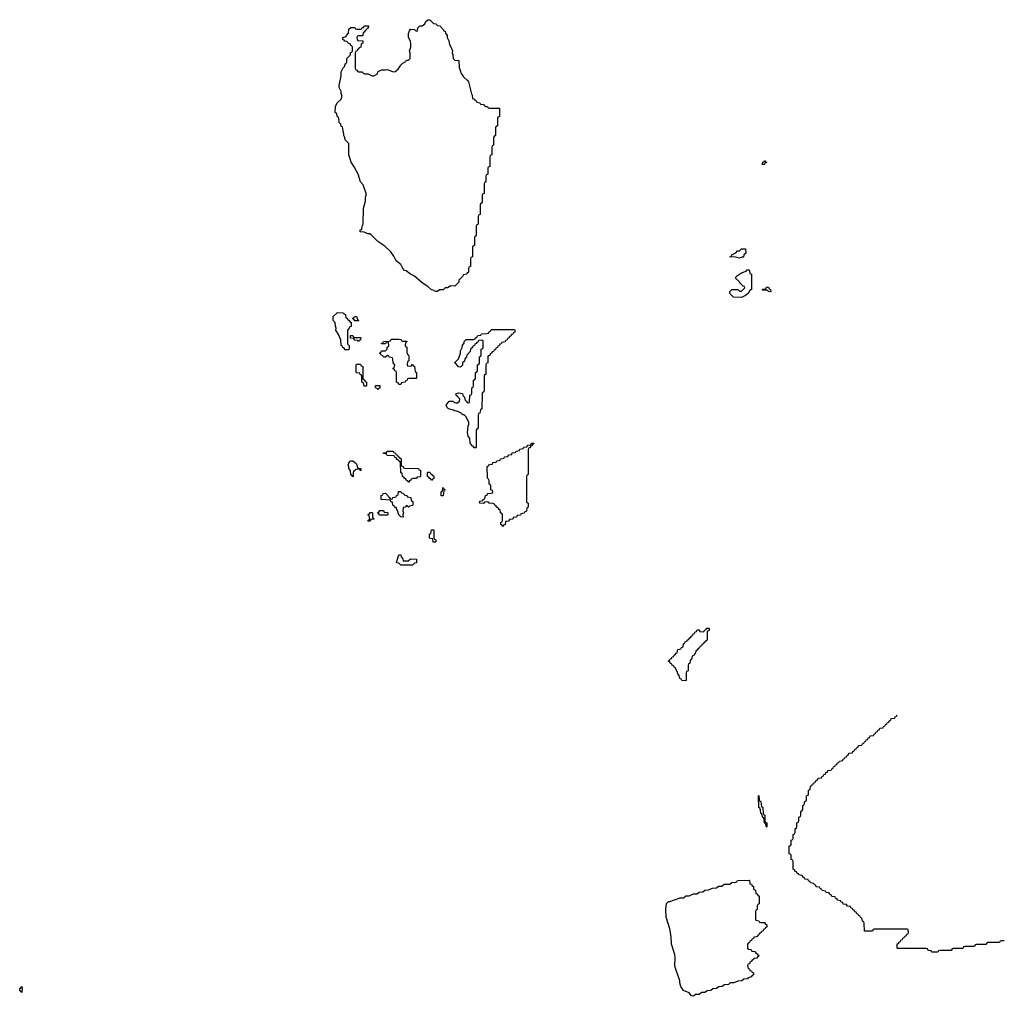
# Model space of a CAD drawing. Header units: inches. Extents: x 2112843 to 2323771, y 35243 to 209174.
# Tile 76 of 83: x 2308249 to 2318481, y 143929 to 154074. Entities that reach past the tile are written whole.
import ezdxf

# ---------------------------------------------------------------- set-up
doc = ezdxf.new("R2010")
doc.units = ezdxf.units.IN
doc.header["$MEASUREMENT"] = 0
for name, color, linetype in [('C3104', 7, 'Continuous'), ('C3114', 7, 'Continuous'), ('C3115', 7, 'Continuous')]:
    doc.layers.add(name, color=color, linetype=linetype)

msp = doc.modelspace()

# ---------------------------------------------------------------- linework, layer by layer
at = {"layer": 'C3104', "color": 6}
msp.add_lwpolyline([(2308270, 143968), (2308262, 143982), (2308250, 143986), (2308249, 144010), (2308262, 144018), (2308270, 144031), (2308274, 144010)], close=True, dxfattribs=at)
at = {"layer": 'C3114', "color": 6}
for points in [[(2313034, 150000), (2313032, 149988), (2313018, 149982), (2313014, 149970), (2313012, 149830), (2312998, 149822), (2312994, 149810), (2312994, 149630), (2312990, 149626), (2312970, 149626), (2312962, 149642), (2312950, 149646), (2312942, 149662), (2312929, 149670), (2312927, 149727), (2312910, 149746), (2312904, 149784), (2312909, 149850), (2312918, 149870), (2312918, 149890), (2312889, 149949), (2312868, 149968), (2312850, 149969), (2312842, 149982), (2312816, 149996), (2312808, 150000)], [(2318481, 144506), (2318450, 144506), (2318438, 144502), (2318430, 144486), (2318310, 144486), (2318298, 144482), (2318290, 144466), (2318190, 144466), (2318178, 144462), (2318170, 144446), (2318070, 144446), (2318058, 144442), (2318050, 144426), (2317950, 144426), (2317938, 144422), (2317930, 144406), (2317810, 144406), (2317798, 144402), (2317790, 144386), (2317730, 144386), (2317722, 144402), (2317690, 144406), (2317682, 144422), (2317670, 144426), (2317370, 144426), (2317366, 144430), (2317367, 144473), (2317382, 144478), (2317387, 144493), (2317402, 144498), (2317407, 144513), (2317422, 144518), (2317427, 144533), (2317442, 144538), (2317447, 144553), (2317462, 144558), (2317467, 144573), (2317482, 144578), (2317486, 144590), (2317482, 144622), (2317470, 144626), (2317130, 144626), (2317118, 144622), (2317110, 144606), (2317027, 144607), (2317026, 144690), (2317022, 144702), (2317006, 144710), (2317002, 144742), (2316987, 144747), (2316982, 144762), (2316967, 144767), (2316962, 144782), (2316947, 144787), (2316942, 144802), (2316927, 144807), (2316922, 144822), (2316907, 144827), (2316902, 144842), (2316887, 144847), (2316882, 144862), (2316850, 144866), (2316842, 144882), (2316807, 144887), (2316802, 144902), (2316787, 144907), (2316782, 144922), (2316750, 144926), (2316742, 144942), (2316727, 144947), (2316722, 144962), (2316687, 144967), (2316682, 144982), (2316667, 144987), (2316662, 145002), (2316630, 145006), (2316622, 145022), (2316587, 145027), (2316582, 145042), (2316567, 145047), (2316562, 145062), (2316527, 145067), (2316522, 145082), (2316507, 145087), (2316502, 145102), (2316467, 145107), (2316462, 145122), (2316447, 145127), (2316442, 145142), (2316407, 145147), (2316402, 145162), (2316390, 145166), (2316382, 145182), (2316346, 145190), (2316342, 145202), (2316330, 145206), (2316322, 145222), (2316310, 145226), (2316302, 145242), (2316286, 145250), (2316286, 145330), (2316282, 145342), (2316266, 145350), (2316266, 145390), (2316262, 145402), (2316246, 145410), (2316246, 145490), (2316262, 145498), (2316266, 145510), (2316266, 145550), (2316282, 145558), (2316286, 145570), (2316286, 145610), (2316302, 145618), (2316306, 145630), (2316306, 145670), (2316322, 145678), (2316326, 145690), (2316326, 145730), (2316342, 145738), (2316346, 145750), (2316346, 145790), (2316362, 145798), (2316366, 145810), (2316366, 145850), (2316382, 145858), (2316386, 145870), (2316386, 145910), (2316402, 145918), (2316407, 145953), (2316422, 145958), (2316426, 145970), (2316426, 146010), (2316442, 146018), (2316446, 146030), (2316446, 146070), (2316462, 146078), (2316467, 146113), (2316482, 146118), (2316487, 146133), (2316502, 146138), (2316507, 146153), (2316522, 146158), (2316527, 146173), (2316542, 146178), (2316547, 146193), (2316582, 146198), (2316587, 146213), (2316602, 146218), (2316607, 146233), (2316622, 146238), (2316627, 146253), (2316642, 146258), (2316647, 146273), (2316682, 146278), (2316687, 146293), (2316702, 146298), (2316707, 146313), (2316722, 146318), (2316727, 146333), (2316742, 146338), (2316747, 146353), (2316762, 146358), (2316767, 146373), (2316802, 146378), (2316807, 146393), (2316822, 146398), (2316827, 146413), (2316842, 146418), (2316847, 146433), (2316862, 146438), (2316867, 146453), (2316902, 146458), (2316907, 146473), (2316922, 146478), (2316927, 146493), (2316942, 146498), (2316947, 146513), (2316962, 146518), (2316967, 146533), (2317002, 146538), (2317007, 146553), (2317022, 146558), (2317027, 146573), (2317042, 146578), (2317047, 146593), (2317062, 146598), (2317067, 146613), (2317082, 146618), (2317087, 146633), (2317122, 146638), (2317127, 146653), (2317142, 146658), (2317147, 146673), (2317162, 146678), (2317167, 146693), (2317182, 146698), (2317187, 146713), (2317222, 146718), (2317227, 146733), (2317242, 146738), (2317247, 146753), (2317262, 146758), (2317267, 146773), (2317282, 146778), (2317287, 146793), (2317302, 146798), (2317307, 146813), (2317342, 146818), (2317347, 146833), (2317362, 146838), (2317367, 146853), (2317368, 146853)]]:
    msp.add_lwpolyline(points, dxfattribs=at)
for points in [[(2313270, 148806), (2313262, 148822), (2313249, 148830), (2313250, 148854), (2313262, 148858), (2313266, 148870), (2313266, 148930), (2313262, 148942), (2313246, 148950), (2313242, 148982), (2313230, 148986), (2313222, 149002), (2313206, 149010), (2313202, 149022), (2313186, 149030), (2313182, 149042), (2313167, 149047), (2313126, 149050), (2313122, 149062), (2313110, 149066), (2313078, 149062), (2313070, 149049), (2313026, 149050), (2313030, 149072), (2313062, 149078), (2313066, 149090), (2313082, 149098), (2313088, 149130), (2313106, 149134), (2313110, 149152), (2313150, 149154), (2313162, 149158), (2313166, 149170), (2313162, 149182), (2313146, 149190), (2313146, 149230), (2313142, 149242), (2313128, 149250), (2313127, 149287), (2313122, 149302), (2313109, 149310), (2313108, 149432), (2313122, 149438), (2313130, 149454), (2313162, 149458), (2313167, 149473), (2313202, 149478), (2313207, 149493), (2313242, 149498), (2313247, 149513), (2313282, 149518), (2313287, 149533), (2313322, 149538), (2313327, 149553), (2313362, 149558), (2313367, 149573), (2313402, 149578), (2313407, 149593), (2313442, 149598), (2313447, 149613), (2313482, 149618), (2313487, 149633), (2313522, 149638), (2313527, 149653), (2313562, 149658), (2313570, 149674), (2313590, 149674), (2313593, 149667), (2313578, 149662), (2313573, 149647), (2313558, 149642), (2313553, 149627), (2313538, 149622), (2313534, 149610), (2313534, 149350), (2313518, 149342), (2313514, 149330), (2313514, 149070), (2313518, 149058), (2313534, 149050), (2313534, 149010), (2313518, 149002), (2313514, 148970), (2313498, 148962), (2313493, 148947), (2313458, 148942), (2313453, 148927), (2313418, 148922), (2313413, 148907), (2313378, 148902), (2313373, 148887), (2313338, 148882), (2313330, 148866), (2313298, 148862), (2313293, 148827), (2313278, 148822)], [(2312290, 149266), (2312282, 149282), (2312266, 149290), (2312262, 149302), (2312246, 149310), (2312242, 149322), (2312226, 149330), (2312222, 149362), (2312208, 149368), (2312206, 149470), (2312202, 149482), (2312186, 149490), (2312182, 149502), (2312170, 149506), (2312162, 149522), (2312146, 149530), (2312142, 149542), (2312068, 149548), (2312062, 149562), (2312030, 149566), (2312030, 149574), (2312062, 149578), (2312066, 149590), (2312073, 149593), (2312130, 149592), (2312138, 149578), (2312154, 149570), (2312158, 149558), (2312174, 149550), (2312178, 149538), (2312194, 149530), (2312198, 149518), (2312213, 149513), (2312214, 149450), (2312218, 149438), (2312233, 149433), (2312238, 149418), (2312250, 149414), (2312392, 149412), (2312398, 149398), (2312413, 149393), (2312414, 149330), (2312410, 149326), (2312378, 149322), (2312370, 149308), (2312333, 149307), (2312318, 149302), (2312314, 149290), (2312298, 149282)], [(2311790, 149386), (2311782, 149402), (2311770, 149406), (2311738, 149402), (2311734, 149390), (2311718, 149382), (2311714, 149370), (2311714, 149330), (2311710, 149326), (2311702, 149342), (2311690, 149346), (2311688, 149390), (2311669, 149410), (2311669, 149430), (2311662, 149450), (2311676, 149484), (2311690, 149491), (2311711, 149491), (2311744, 149464), (2311752, 149450), (2311758, 149418), (2311794, 149410), (2311794, 149390)], [(2312530, 149286), (2312522, 149302), (2312506, 149310), (2312502, 149322), (2312486, 149330), (2312486, 149370), (2312490, 149374), (2312510, 149374), (2312518, 149358), (2312530, 149354), (2312538, 149338), (2312552, 149332), (2312552, 149308), (2312538, 149302)], [(2312650, 149126), (2312628, 149128), (2312628, 149170), (2312642, 149178), (2312646, 149210), (2312650, 149214), (2312658, 149198), (2312672, 149190), (2312658, 149182)], [(2312291, 149009), (2312286, 149010), (2312282, 149022), (2312270, 149026), (2312254, 149010), (2312234, 149006), (2312232, 148970), (2312238, 148950), (2312232, 148930), (2312234, 148910), (2312230, 148906), (2312210, 148908), (2312189, 148929), (2312176, 148976), (2312166, 148994), (2312166, 149006), (2312148, 149008), (2312142, 149022), (2312126, 149030), (2312122, 149062), (2312107, 149067), (2312102, 149082), (2312006, 149090), (2312006, 149130), (2312022, 149138), (2312027, 149153), (2312050, 149154), (2312074, 149130), (2312078, 149118), (2312090, 149114), (2312098, 149098), (2312110, 149094), (2312122, 149098), (2312128, 149112), (2312162, 149118), (2312166, 149130), (2312182, 149138), (2312187, 149173), (2312210, 149174), (2312218, 149158), (2312230, 149154), (2312250, 149134), (2312270, 149132), (2312278, 149118), (2312314, 149110), (2312318, 149078), (2312334, 149070), (2312334, 149030), (2312330, 149026), (2312298, 149022)], [(2311870, 148866), (2311866, 148870), (2311882, 148878), (2311886, 148890), (2311882, 148922), (2311866, 148930), (2311882, 148938), (2311890, 148954), (2311910, 148954), (2311914, 148950), (2311914, 148910), (2311918, 148898), (2311934, 148890), (2311930, 148886), (2311898, 148882), (2311890, 148866)], [(2311990, 148926), (2311982, 148942), (2311966, 148950), (2311982, 148958), (2311990, 148974), (2312030, 148974), (2312038, 148958), (2312070, 148954), (2312074, 148950), (2312074, 148930), (2312070, 148926)], [(2312570, 148646), (2312547, 148647), (2312542, 148682), (2312510, 148686), (2312506, 148690), (2312506, 148730), (2312522, 148738), (2312530, 148774), (2312550, 148774), (2312551, 148770), (2312554, 148690), (2312558, 148678), (2312574, 148670), (2312574, 148650)], [(2312287, 148453), (2312310, 148472), (2312374, 148470), (2312372, 148430), (2312352, 148428), (2312330, 148409), (2312210, 148409), (2312188, 148428), (2312166, 148430), (2312168, 148448), (2312190, 148514), (2312210, 148514), (2312213, 148493), (2312230, 148474), (2312234, 148454)], [(2315170, 147206), (2315130, 147209), (2315123, 147223), (2315110, 147229), (2315103, 147263), (2315090, 147278), (2315083, 147303), (2315061, 147341), (2315050, 147349), (2315043, 147363), (2315029, 147370), (2315022, 147382), (2315008, 147390), (2315006, 147406), (2314994, 147406), (2314989, 147411), (2315002, 147418), (2315010, 147434), (2315022, 147438), (2315030, 147454), (2315042, 147458), (2315050, 147474), (2315062, 147478), (2315070, 147494), (2315082, 147498), (2315089, 147531), (2315122, 147538), (2315127, 147553), (2315142, 147558), (2315146, 147590), (2315162, 147598), (2315166, 147610), (2315182, 147618), (2315186, 147630), (2315202, 147638), (2315206, 147650), (2315222, 147658), (2315226, 147670), (2315242, 147678), (2315246, 147690), (2315262, 147698), (2315266, 147710), (2315282, 147718), (2315290, 147734), (2315310, 147734), (2315318, 147718), (2315350, 147714), (2315362, 147718), (2315367, 147733), (2315382, 147738), (2315387, 147753), (2315410, 147754), (2315414, 147750), (2315414, 147730), (2315398, 147722), (2315394, 147710), (2315394, 147630), (2315378, 147622), (2315374, 147610), (2315358, 147602), (2315354, 147590), (2315338, 147582), (2315334, 147570), (2315318, 147562), (2315314, 147550), (2315298, 147542), (2315290, 147526), (2315278, 147522), (2315270, 147486), (2315258, 147482), (2315254, 147470), (2315238, 147462), (2315232, 147428), (2315218, 147422), (2315213, 147387), (2315198, 147382), (2315194, 147370), (2315194, 147310), (2315178, 147302), (2315174, 147290), (2315174, 147210)], [(2316010, 145686), (2316002, 145722), (2315988, 145730), (2315982, 145782), (2315970, 145786), (2315962, 145822), (2315950, 145826), (2315947, 145867), (2315942, 145882), (2315929, 145889), (2315926, 146010), (2315930, 146014), (2315934, 145970), (2315938, 145958), (2315952, 145952), (2315958, 145898), (2315970, 145894), (2315973, 145887), (2315974, 145830), (2315978, 145818), (2315994, 145810), (2315994, 145750), (2315998, 145738), (2316014, 145730), (2316014, 145690)], [(2315950, 144694), (2315990, 144694), (2315998, 144678), (2316014, 144670), (2316013, 144647), (2315998, 144642), (2315993, 144627), (2315978, 144622), (2315974, 144610), (2315958, 144602), (2315954, 144590), (2315938, 144582), (2315930, 144566), (2315918, 144562), (2315910, 144546), (2315878, 144542), (2315874, 144530), (2315858, 144522), (2315854, 144510), (2315838, 144502), (2315833, 144487), (2315818, 144482), (2315814, 144470), (2315814, 144430), (2315818, 144418), (2315850, 144414), (2315858, 144398), (2315890, 144394), (2315898, 144378), (2315914, 144370), (2315918, 144358), (2315934, 144350), (2315918, 144342), (2315910, 144326), (2315878, 144322), (2315874, 144310), (2315858, 144302), (2315854, 144290), (2315838, 144282), (2315833, 144267), (2315818, 144262), (2315814, 144250), (2315818, 144218), (2315833, 144213), (2315838, 144198), (2315853, 144193), (2315858, 144178), (2315873, 144173), (2315874, 144150), (2315858, 144142), (2315854, 144130), (2315818, 144122), (2315814, 144110), (2315773, 144107), (2315754, 144090), (2315713, 144087), (2315671, 144069), (2315633, 144067), (2315614, 144050), (2315573, 144047), (2315550, 144029), (2315513, 144027), (2315490, 144009), (2315453, 144007), (2315430, 143989), (2315393, 143987), (2315370, 143969), (2315333, 143967), (2315310, 143949), (2315273, 143947), (2315250, 143929), (2315230, 143935), (2315206, 143966), (2315146, 143990), (2315120, 144030), (2315110, 144068), (2315110, 144090), (2315062, 144230), (2315058, 144250), (2315061, 144330), (2315056, 144364), (2315023, 144470), (2315018, 144550), (2315006, 144630), (2314966, 144750), (2314963, 144830), (2314970, 144894), (2314990, 144912), (2315007, 144913), (2315050, 144932), (2315067, 144933), (2315110, 144952), (2315147, 144953), (2315170, 144972), (2315207, 144973), (2315250, 144992), (2315290, 144994), (2315310, 145012), (2315347, 145013), (2315370, 145032), (2315407, 145033), (2315450, 145052), (2315490, 145054), (2315510, 145072), (2315547, 145073), (2315570, 145092), (2315630, 145094), (2315650, 145112), (2315687, 145113), (2315702, 145118), (2315710, 145132), (2315830, 145134), (2315834, 145130), (2315838, 145098), (2315853, 145093), (2315858, 145078), (2315874, 145070), (2315874, 145050), (2315878, 145038), (2315894, 145030), (2315898, 144998), (2315910, 144994), (2315918, 144978), (2315934, 144970), (2315934, 144890), (2315918, 144882), (2315914, 144870), (2315914, 144830), (2315898, 144822), (2315894, 144810), (2315894, 144730), (2315898, 144718), (2315930, 144714), (2315938, 144698)]]:
    msp.add_lwpolyline(points, close=True, dxfattribs=at)
at = {"layer": 'C3115', "color": 6}
for points in [[(2313130, 153154), (2313230, 153154), (2313234, 153150), (2313234, 153070), (2313218, 153062), (2313214, 153050), (2313214, 152970), (2313198, 152962), (2313194, 152950), (2313194, 152870), (2313178, 152862), (2313174, 152850), (2313174, 152770), (2313158, 152762), (2313154, 152750), (2313154, 152670), (2313138, 152662), (2313134, 152650), (2313134, 152550), (2313118, 152542), (2313114, 152530), (2313114, 152470), (2313098, 152462), (2313094, 152450), (2313094, 152390), (2313078, 152382), (2313074, 152370), (2313074, 152270), (2313058, 152262), (2313054, 152250), (2313054, 152170), (2313038, 152162), (2313034, 152150), (2313034, 152050), (2313018, 152042), (2313014, 152030), (2313014, 151950), (2312998, 151942), (2312994, 151930), (2312994, 151830), (2312978, 151822), (2312974, 151810), (2312974, 151730), (2312958, 151722), (2312954, 151710), (2312954, 151610), (2312938, 151602), (2312934, 151590), (2312934, 151510), (2312918, 151502), (2312914, 151490), (2312914, 151450), (2312898, 151442), (2312894, 151430), (2312858, 151422), (2312854, 151410), (2312812, 151368), (2312811, 151349), (2312770, 151306), (2312730, 151308), (2312694, 151290), (2312672, 151288), (2312651, 151269), (2312613, 151267), (2312590, 151249), (2312570, 151249), (2312545, 151265), (2312530, 151269), (2312490, 151304), (2312430, 151342), (2312350, 151409), (2312309, 151430), (2312266, 151466), (2312249, 151470), (2312230, 151490), (2312209, 151530), (2312166, 151566), (2312150, 151590), (2312138, 151618), (2312104, 151664), (2312042, 151722), (2311969, 151770), (2311900, 151840), (2311889, 151849), (2311866, 151850), (2311830, 151868), (2311786, 151870), (2311788, 151890), (2311806, 151894), (2311809, 151930), (2311818, 151950), (2311823, 152117), (2311841, 152190), (2311841, 152230), (2311849, 152250), (2311849, 152270), (2311818, 152358), (2311789, 152390), (2311765, 152470), (2311726, 152546), (2311694, 152594), (2311669, 152671), (2311668, 152788), (2311630, 152826), (2311628, 152850), (2311618, 152870), (2311618, 152890), (2311609, 152911), (2311608, 152948), (2311602, 152962), (2311590, 152966), (2311586, 152990), (2311570, 153006), (2311567, 153047), (2311562, 153062), (2311550, 153066), (2311542, 153102), (2311528, 153110), (2311530, 153174), (2311549, 153211), (2311588, 153250), (2311598, 153270), (2311598, 153290), (2311589, 153309), (2311589, 153329), (2311569, 153370), (2311569, 153390), (2311589, 153491), (2311590, 153534), (2311610, 153574), (2311626, 153590), (2311630, 153614), (2311642, 153618), (2311647, 153633), (2311649, 153670), (2311686, 153710), (2311688, 153732), (2311702, 153738), (2311706, 153750), (2311706, 153790), (2311702, 153802), (2311690, 153806), (2311682, 153822), (2311670, 153826), (2311650, 153846), (2311626, 153850), (2311622, 153862), (2311608, 153868), (2311608, 153890), (2311642, 153898), (2311646, 153910), (2311667, 153933), (2311670, 153974), (2311690, 153994), (2311730, 153994), (2311738, 153978), (2311750, 153974), (2311790, 153974), (2311802, 153978), (2311808, 153992), (2311826, 153994), (2311830, 154012), (2311872, 154010), (2311870, 153986), (2311858, 153982), (2311854, 153970), (2311838, 153962), (2311830, 153946), (2311818, 153942), (2311813, 153907), (2311770, 153906), (2311758, 153902), (2311754, 153890), (2311758, 153858), (2311813, 153853), (2311814, 153830), (2311798, 153822), (2311793, 153787), (2311778, 153782), (2311774, 153770), (2311758, 153762), (2311753, 153747), (2311738, 153742), (2311734, 153730), (2311734, 153570), (2311738, 153558), (2311754, 153550), (2311758, 153538), (2311770, 153534), (2311810, 153534), (2311818, 153518), (2311832, 153512), (2311870, 153511), (2311910, 153492), (2311930, 153492), (2311966, 153510), (2311969, 153531), (2312010, 153552), (2312050, 153552), (2312070, 153558), (2312130, 153531), (2312150, 153536), (2312181, 153559), (2312210, 153602), (2312230, 153622), (2312260, 153640), (2312270, 153652), (2312290, 153654), (2312306, 153670), (2312308, 153728), (2312298, 153750), (2312315, 153790), (2312315, 153825), (2312309, 153850), (2312289, 153890), (2312288, 153910), (2312288, 153932), (2312300, 153960), (2312310, 153974), (2312352, 153972), (2312370, 153954), (2312382, 153958), (2312386, 153990), (2312408, 154010), (2312430, 154011), (2312458, 154030), (2312470, 154054), (2312490, 154074), (2312510, 154074), (2312550, 154034), (2312572, 154032), (2312590, 154014), (2312614, 154010), (2312654, 153970), (2312658, 153958), (2312670, 153954), (2312673, 153933), (2312691, 153911), (2312692, 153890), (2312710, 153854), (2312715, 153815), (2312730, 153792), (2312745, 153750), (2312742, 153730), (2312751, 153709), (2312752, 153672), (2312772, 153652), (2312811, 153650), (2312816, 153576), (2312835, 153515), (2312860, 153480), (2312904, 153444), (2312912, 153430), (2312944, 153304), (2312951, 153289), (2312954, 153254), (2312974, 153250), (2312978, 153238), (2312994, 153230), (2312998, 153218), (2313030, 153212), (2313038, 153198), (2313070, 153192), (2313078, 153178), (2313093, 153173), (2313110, 153172), (2313118, 153158)], [(2315990, 152569), (2315966, 152570), (2315970, 152594), (2315982, 152598), (2315990, 152612), (2315998, 152598), (2316014, 152590), (2315994, 152586)], [(2315730, 151598), (2315688, 151608), (2315626, 151610), (2315646, 151614), (2315648, 151630), (2315690, 151652), (2315710, 151672), (2315730, 151674), (2315750, 151692), (2315790, 151694), (2315794, 151650), (2315774, 151630), (2315770, 151608), (2315753, 151607)], [(2315750, 151189), (2315666, 151190), (2315630, 151228), (2315629, 151251), (2315650, 151271), (2315711, 151271), (2315730, 151254), (2315750, 151254), (2315786, 151290), (2315782, 151302), (2315767, 151307), (2315748, 151328), (2315735, 151335), (2315728, 151350), (2315689, 151390), (2315698, 151410), (2315750, 151445), (2315798, 151462), (2315810, 151474), (2315830, 151474), (2315834, 151470), (2315838, 151438), (2315854, 151430), (2315854, 151270), (2315838, 151262), (2315818, 151230), (2315790, 151209)], [(2316050, 151246), (2316026, 151250), (2316022, 151262), (2316010, 151266), (2315970, 151266), (2315966, 151270), (2315970, 151274), (2316002, 151278), (2316010, 151294), (2316030, 151294), (2316038, 151278), (2316052, 151272), (2316054, 151250)], [(2311630, 150646), (2311622, 150662), (2311607, 150667), (2311602, 150682), (2311588, 150688), (2311586, 150750), (2311563, 150803), (2311535, 150850), (2311538, 150870), (2311529, 150891), (2311527, 150927), (2311506, 150950), (2311506, 150990), (2311550, 151031), (2311614, 151030), (2311618, 151018), (2311634, 151010), (2311638, 150978), (2311650, 150974), (2311658, 150958), (2311674, 150950), (2311678, 150938), (2311694, 150930), (2311692, 150888), (2311678, 150882), (2311674, 150870), (2311654, 150850), (2311654, 150710), (2311658, 150698), (2311670, 150694), (2311673, 150687), (2311674, 150650), (2311670, 150646)], [(2311730, 150946), (2311722, 150962), (2311708, 150970), (2311722, 150978), (2311728, 150992), (2311750, 150991), (2311758, 150958), (2311774, 150950), (2311770, 150946)], [(2311730, 150774), (2311790, 150774), (2311794, 150770), (2311792, 150750), (2311778, 150742), (2311770, 150728), (2311762, 150742), (2311730, 150746), (2311722, 150762), (2311687, 150767), (2311687, 150793), (2311712, 150792), (2311718, 150778)], [(2312230, 150734), (2312270, 150734), (2312274, 150730), (2312258, 150722), (2312254, 150690), (2312258, 150678), (2312272, 150672), (2312273, 150613), (2312278, 150598), (2312290, 150594), (2312294, 150570), (2312294, 150530), (2312278, 150522), (2312274, 150490), (2312278, 150478), (2312310, 150474), (2312322, 150478), (2312330, 150494), (2312338, 150478), (2312350, 150474), (2312358, 150418), (2312374, 150410), (2312374, 150350), (2312370, 150346), (2312293, 150347), (2312278, 150342), (2312274, 150330), (2312258, 150322), (2312254, 150310), (2312218, 150302), (2312210, 150286), (2312190, 150286), (2312182, 150302), (2312166, 150310), (2312166, 150410), (2312162, 150422), (2312147, 150427), (2312142, 150442), (2312126, 150450), (2312142, 150458), (2312146, 150490), (2312129, 150509), (2312127, 150547), (2312122, 150562), (2312090, 150568), (2312082, 150582), (2312070, 150586), (2312050, 150568), (2312028, 150568), (2312022, 150582), (2312006, 150590), (2312002, 150602), (2311990, 150606), (2311990, 150614), (2312002, 150618), (2312010, 150634), (2312050, 150634), (2312067, 150653), (2312068, 150672), (2312082, 150678), (2312086, 150690), (2312082, 150722), (2312070, 150726), (2312058, 150722), (2312050, 150706), (2312010, 150706), (2312010, 150714), (2312022, 150718), (2312028, 150732), (2312090, 150734), (2312102, 150738), (2312110, 150754), (2312190, 150754), (2312212, 150752), (2312218, 150738)], [(2311830, 150266), (2311822, 150302), (2311806, 150310), (2311806, 150370), (2311802, 150382), (2311787, 150387), (2311782, 150402), (2311750, 150406), (2311746, 150410), (2311746, 150490), (2311750, 150494), (2311790, 150494), (2311798, 150478), (2311814, 150470), (2311814, 150350), (2311818, 150338), (2311830, 150334), (2311838, 150318), (2311854, 150310), (2311854, 150270), (2311850, 150266)], [(2311970, 150228), (2311962, 150242), (2311946, 150250), (2311946, 150270), (2311950, 150274), (2311990, 150274), (2311992, 150270), (2311990, 150246), (2311978, 150242)]]:
    msp.add_lwpolyline(points, close=True, dxfattribs=at)
msp.add_lwpolyline([(2312808, 150000), (2312789, 150009), (2312766, 150010), (2312756, 150016), (2312706, 150030), (2312690, 150046), (2312682, 150070), (2312712, 150112), (2312750, 150112), (2312770, 150098), (2312790, 150092), (2312818, 150110), (2312822, 150130), (2312818, 150138), (2312800, 150160), (2312786, 150170), (2312786, 150190), (2312810, 150198), (2312852, 150190), (2312854, 150170), (2312872, 150152), (2312878, 150118), (2312893, 150113), (2312898, 150098), (2312910, 150094), (2312922, 150098), (2312928, 150172), (2312942, 150178), (2312946, 150190), (2312946, 150250), (2312962, 150258), (2312966, 150270), (2312966, 150330), (2312982, 150338), (2312986, 150350), (2312986, 150410), (2313002, 150418), (2313006, 150430), (2313006, 150490), (2313022, 150498), (2313026, 150510), (2313026, 150570), (2313042, 150578), (2313046, 150590), (2313046, 150650), (2313062, 150658), (2313066, 150670), (2313066, 150730), (2313062, 150742), (2313050, 150746), (2313018, 150742), (2313013, 150727), (2312998, 150722), (2312994, 150710), (2312978, 150702), (2312974, 150690), (2312958, 150682), (2312954, 150670), (2312934, 150650), (2312930, 150626), (2312894, 150590), (2312892, 150570), (2312874, 150550), (2312870, 150526), (2312852, 150508), (2312850, 150486), (2312830, 150466), (2312810, 150468), (2312782, 150502), (2312769, 150511), (2312809, 150551), (2312829, 150610), (2312830, 150634), (2312848, 150670), (2312850, 150694), (2312867, 150713), (2312868, 150732), (2312888, 150752), (2312967, 150753), (2312982, 150758), (2312986, 150770), (2313002, 150778), (2313010, 150794), (2313042, 150798), (2313049, 150811), (2313107, 150813), (2313122, 150818), (2313126, 150830), (2313142, 150838), (2313150, 150854), (2313390, 150854), (2313394, 150850), (2313393, 150827), (2313378, 150822), (2313373, 150807), (2313358, 150802), (2313353, 150787), (2313338, 150782), (2313333, 150767), (2313318, 150762), (2313313, 150747), (2313298, 150742), (2313293, 150727), (2313258, 150722), (2313253, 150707), (2313238, 150702), (2313233, 150687), (2313218, 150682), (2313213, 150667), (2313198, 150662), (2313193, 150647), (2313178, 150642), (2313173, 150627), (2313158, 150622), (2313153, 150607), (2313138, 150602), (2313133, 150587), (2313118, 150582), (2313114, 150570), (2313114, 150510), (2313098, 150502), (2313094, 150490), (2313094, 150390), (2313078, 150382), (2313074, 150370), (2313074, 150230), (2313072, 150208), (2313058, 150202), (2313054, 150190), (2313052, 150030), (2313038, 150022), (2313034, 150000)], dxfattribs=at)

doc.saveas('drawing.dxf')
